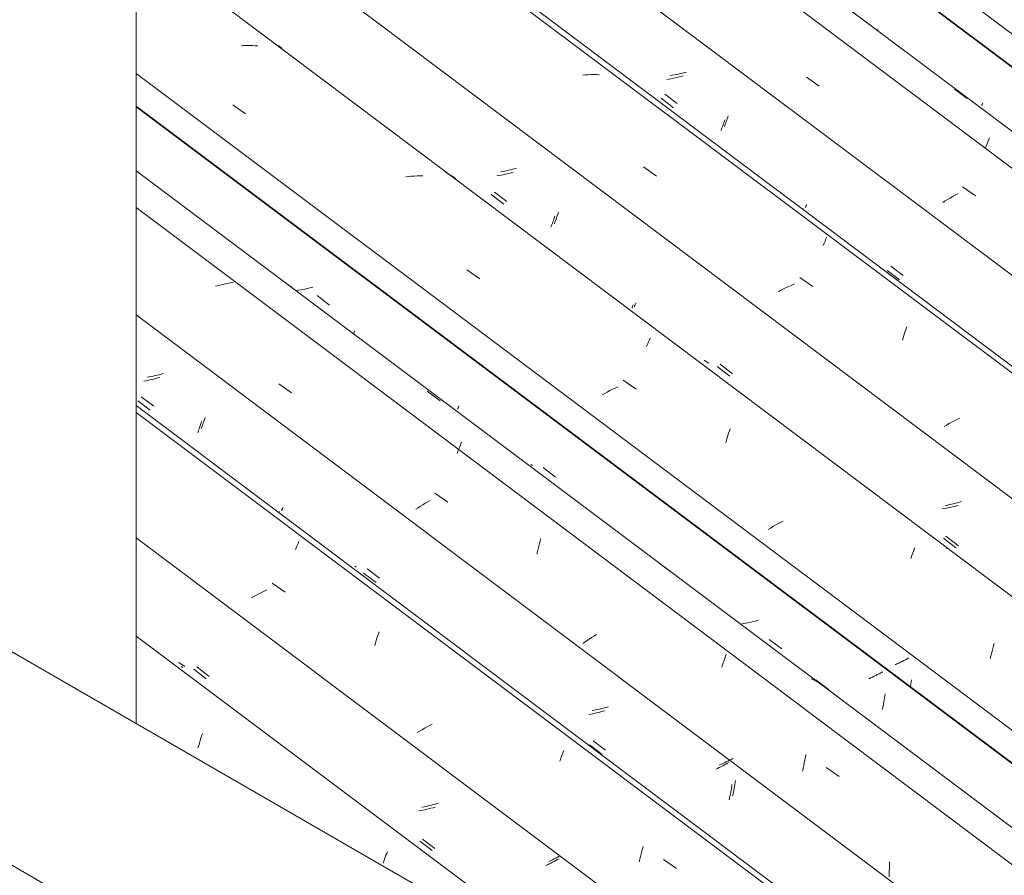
# Model space of a CAD drawing. Header units: metres. Extents: x 6.5 to 21.8, y 0.9 to 11.2.
# Tile 74 of 112: x 13.241 to 13.975, y 8.167 to 8.804. Entities that reach past the tile are written whole.
import ezdxf

# ---------------------------------------------------------------- set-up
doc = ezdxf.new("R2010")
doc.units = ezdxf.units.M
for name, color, linetype, lineweight in [('A-GLAZ-CWMG', 7, 'Continuous', 5), ('A-ROOF', 7, 'Continuous', 5), ('I-WALL', 7, 'Continuous', 5)]:
    doc.layers.add(name, color=color, linetype=linetype, lineweight=lineweight)

# ---------------------------------------------------------------- blocks, each defined once
blk = doc.blocks.new('FP_70-ISO_02')
at = {"layer": 'A-GLAZ-CWMG'}
blk.add_line((13.70449, 8.06242), (13.32806, 8.34494), dxfattribs=at)
at = {"layer": 'A-GLAZ-CWMG', "color": 9, "true_color": 0xc0c0c0}
for p, q in [((13.37626, 8.26867), (13.3768, 8.27038)), ((13.3768, 8.27038), (13.37736, 8.27205)), ((13.37412, 8.26146), (13.37464, 8.26331)), ((13.37464, 8.26331), (13.37517, 8.26513)), ((13.37517, 8.26513), (13.37571, 8.26692)), ((13.37571, 8.26692), (13.37626, 8.26867)), ((13.51369, 8.18008), (13.51422, 8.18147)), ((13.51422, 8.18147), (13.51476, 8.18282)), ((13.51476, 8.18282), (13.51528, 8.18413)), ((13.51204, 8.17561), (13.51259, 8.17715)), ((13.51259, 8.17715), (13.51314, 8.17863)), ((13.51314, 8.17863), (13.51369, 8.18008))]:
    blk.add_line(p, q, dxfattribs=at)
blk = doc.blocks.new('FP_71-ISO_02')
at = {"layer": 'A-GLAZ-CWMG', "color": 9, "true_color": 0xc0c0c0}
for p, q in [((13.36278, 8.3214), (13.36164, 8.32218)), ((13.37095, 8.3201), (13.38021, 8.31304)), ((13.54018, 8.21481), (13.53866, 8.21455)), ((13.5417, 8.2151), (13.54018, 8.21481)), ((13.54322, 8.21542), (13.5417, 8.2151)), ((13.54474, 8.21576), (13.54322, 8.21542)), ((13.54625, 8.21612), (13.54474, 8.21576)), ((13.54775, 8.21651), (13.54625, 8.21612)), ((13.54925, 8.21692), (13.54775, 8.21651)), ((13.55074, 8.21735), (13.54925, 8.21692)), ((13.53938, 8.19198), (13.54865, 8.18494)), ((13.63456, 8.17438), (13.63323, 8.17377)), ((13.63586, 8.17501), (13.63456, 8.17438)), ((13.63715, 8.17564), (13.63586, 8.17501)), ((13.63841, 8.17627), (13.63715, 8.17564)), ((13.63966, 8.17691), (13.63841, 8.17627)), ((13.64088, 8.17756), (13.63966, 8.17691)), ((13.64208, 8.17821), (13.64088, 8.17756)), ((13.64326, 8.17885), (13.64208, 8.17821))]:
    blk.add_line(p, q, dxfattribs=at)
blk = doc.blocks.new('FP_72-ISO_02')
at = {"layer": 'A-GLAZ-CWMG'}
blk.add_line((17.5743, 5.32967), (13.32806, 8.51671), dxfattribs=at)
at = {"layer": 'A-GLAZ-CWMG', "color": 9, "true_color": 0xc0c0c0}
for p, q in [((13.44674, 8.40954), (13.44724, 8.41073)), ((13.44724, 8.41073), (13.44773, 8.41187)), ((13.44773, 8.41187), (13.4482, 8.41296)), ((13.4482, 8.41296), (13.44865, 8.414)), ((13.44865, 8.414), (13.44909, 8.41499)), ((13.44909, 8.41499), (13.44951, 8.41593)), ((13.42546, 8.37938), (13.42346, 8.37843)), ((13.42945, 8.38432), (13.43907, 8.37754)), ((13.41565, 8.37439), (13.41377, 8.37334)), ((13.41756, 8.37543), (13.41565, 8.37439)), ((13.4195, 8.37645), (13.41756, 8.37543)), ((13.42147, 8.37745), (13.4195, 8.37645)), ((13.42346, 8.37843), (13.42147, 8.37745)), ((13.50686, 8.34148), (13.50741, 8.34321)), ((13.50741, 8.34321), (13.50796, 8.3449)), ((13.50796, 8.3449), (13.50852, 8.34655)), ((13.50852, 8.34655), (13.50907, 8.34816)), ((13.50578, 8.3379), (13.50632, 8.33971)), ((13.50632, 8.33971), (13.50686, 8.34148)), ((13.5448, 8.27723), (13.54292, 8.27617)), ((13.54671, 8.27827), (13.5448, 8.27723)), ((13.54865, 8.27929), (13.54671, 8.27827)), ((13.53924, 8.27402), (13.53745, 8.27292)), ((13.54107, 8.2751), (13.53924, 8.27402)), ((13.54292, 8.27617), (13.54107, 8.2751)), ((13.64476, 8.25441), (13.64529, 8.25578)), ((13.64529, 8.25578), (13.64582, 8.25711)), ((13.64582, 8.25711), (13.64635, 8.25839)), ((13.64635, 8.25839), (13.64685, 8.25962)), ((13.64366, 8.25152), (13.64421, 8.25299)), ((13.64421, 8.25299), (13.64476, 8.25441)), ((13.70385, 8.18055), (13.70435, 8.18248)), ((13.70435, 8.18248), (13.70485, 8.18439)), ((13.70485, 8.18439), (13.70537, 8.18626)), ((13.70537, 8.18626), (13.7059, 8.18809)), ((13.7029, 8.17659), (13.70337, 8.17858)), ((13.70337, 8.17858), (13.70385, 8.18055)), ((13.72106, 8.17831), (13.73069, 8.1715))]:
    blk.add_line(p, q, dxfattribs=at)
blk = doc.blocks.new('FP_73-ISO_02')
at = {"layer": 'A-GLAZ-CWMG', "color": 9, "true_color": 0xc0c0c0}
for p, q in [((13.33769, 8.53814), (13.33616, 8.53789)), ((13.33921, 8.53842), (13.33769, 8.53814)), ((13.34073, 8.53872), (13.33921, 8.53842)), ((13.34225, 8.53905), (13.34073, 8.53872)), ((13.34377, 8.5394), (13.34225, 8.53905)), ((13.34527, 8.53977), (13.34377, 8.5394)), ((13.34678, 8.54017), (13.34527, 8.53977)), ((13.34827, 8.54059), (13.34678, 8.54017)), ((13.33185, 8.52335), (13.3411, 8.51628)), ((13.37788, 8.50336), (13.37825, 8.50444)), ((13.37825, 8.50444), (13.37862, 8.50555)), ((13.37862, 8.50555), (13.37899, 8.50668)), ((13.37899, 8.50668), (13.37936, 8.50784)), ((13.37642, 8.49936), (13.37678, 8.50032)), ((13.37678, 8.50032), (13.37714, 8.5013)), ((13.37714, 8.5013), (13.37751, 8.50232)), ((13.37751, 8.50232), (13.37788, 8.50336)), ((13.4365, 8.43836), (13.43655, 8.43856)), ((13.43655, 8.43856), (13.43662, 8.4388)), ((13.43662, 8.4388), (13.43672, 8.43907)), ((13.43672, 8.43907), (13.43684, 8.43938)), ((13.43684, 8.43938), (13.43697, 8.43973)), ((13.43697, 8.43973), (13.43713, 8.44011)), ((13.43713, 8.44011), (13.4373, 8.44052)), ((13.4373, 8.44052), (13.4375, 8.44098)), ((13.49203, 8.39634), (13.49089, 8.39713)), ((13.50018, 8.395), (13.50944, 8.38794)), ((13.67699, 8.2913), (13.67548, 8.29092)), ((13.67849, 8.2917), (13.67699, 8.2913)), ((13.67998, 8.29213), (13.67849, 8.2917)), ((13.66941, 8.28963), (13.66788, 8.28937)), ((13.67093, 8.28991), (13.66941, 8.28963)), ((13.67245, 8.29022), (13.67093, 8.28991)), ((13.67397, 8.29056), (13.67245, 8.29022)), ((13.67548, 8.29092), (13.67397, 8.29056)), ((13.66863, 8.26689), (13.67789, 8.25985)), ((13.76385, 8.24914), (13.76252, 8.24852)), ((13.76516, 8.24976), (13.76385, 8.24914)), ((13.76645, 8.25039), (13.76516, 8.24976)), ((13.76772, 8.25102), (13.76645, 8.25039)), ((13.76897, 8.25166), (13.76772, 8.25102)), ((13.7702, 8.25231), (13.76897, 8.25166)), ((13.77141, 8.25295), (13.7702, 8.25231)), ((13.77259, 8.2536), (13.77141, 8.25295)), ((13.77372, 8.23131), (13.77398, 8.23276)), ((13.77398, 8.23276), (13.77422, 8.23423)), ((13.77422, 8.23423), (13.77445, 8.2357)), ((13.77445, 8.2357), (13.77466, 8.23719)), ((13.77256, 8.22568), (13.77286, 8.22706)), ((13.77286, 8.22706), (13.77316, 8.22846)), ((13.77316, 8.22846), (13.77345, 8.22988)), ((13.77345, 8.22988), (13.77372, 8.23131))]:
    blk.add_line(p, q, dxfattribs=at)
blk = doc.blocks.new('FP_74-ISO_02')
at = {"layer": 'A-GLAZ-CWMG'}
blk.add_line((17.68687, 5.3928), (13.32806, 8.66433), dxfattribs=at)
blk = doc.blocks.new('FP_75-ISO_02')
at = {"layer": 'A-GLAZ-CWMG', "color": 9, "true_color": 0xc0c0c0}
for p, q in [((13.44919, 8.60269), (13.44766, 8.60244)), ((13.45071, 8.60297), (13.44919, 8.60269)), ((13.45224, 8.60327), (13.45071, 8.60297)), ((13.45376, 8.60359), (13.45224, 8.60327)), ((13.45527, 8.60394), (13.45376, 8.60359)), ((13.45678, 8.60431), (13.45527, 8.60394)), ((13.45828, 8.60471), (13.45678, 8.60431)), ((13.45978, 8.60512), (13.45828, 8.60471)), ((13.49014, 8.57016), (13.4905, 8.57123)), ((13.4905, 8.57123), (13.49087, 8.57239)), ((13.78091, 8.35418), (13.77939, 8.35392)), ((13.78244, 8.35446), (13.78091, 8.35418)), ((13.78396, 8.35477), (13.78244, 8.35446)), ((13.78548, 8.3551), (13.78396, 8.35477)), ((13.78699, 8.35546), (13.78548, 8.3551)), ((13.7885, 8.35584), (13.78699, 8.35546)), ((13.79, 8.35624), (13.7885, 8.35584)), ((13.79149, 8.35667), (13.79, 8.35624)), ((13.87539, 8.31365), (13.87406, 8.31304)), ((13.87671, 8.31427), (13.87539, 8.31365)), ((13.878, 8.3149), (13.87671, 8.31427)), ((13.87928, 8.31554), (13.878, 8.3149)), ((13.88054, 8.31618), (13.87928, 8.31554)), ((13.88177, 8.31682), (13.88054, 8.31618)), ((13.88298, 8.31747), (13.88177, 8.31682)), ((13.88417, 8.31812), (13.88298, 8.31747)), ((13.88551, 8.29729), (13.88575, 8.29875)), ((13.88575, 8.29875), (13.88598, 8.30022)), ((13.88598, 8.30022), (13.8862, 8.30171)), ((13.88407, 8.29022), (13.88438, 8.2916)), ((13.88438, 8.2916), (13.88468, 8.29299)), ((13.88468, 8.29299), (13.88497, 8.29441)), ((13.88497, 8.29441), (13.88524, 8.29584)), ((13.88524, 8.29584), (13.88551, 8.29729))]:
    blk.add_line(p, q, dxfattribs=at)
blk = doc.blocks.new('Rectangular Mullion - Telha Fibrocimento - Ondulada-1908998-ISO_02')
at = {"layer": 'A-GLAZ-CWMG'}
for p, q in [((17.74922, 5.42166), (13.32806, 8.73999)), ((17.74701, 5.42293), (13.32806, 8.73959)), ((17.50554, 5.2826), (13.32806, 8.41803))]:
    blk.add_line(p, q, dxfattribs=at)
for name in ['FP_72-ISO_02', 'FP_74-ISO_02', 'FP_75-ISO_02', 'FP_70-ISO_02', 'FP_73-ISO_02', 'FP_71-ISO_02']:
    blk.add_blockref(name, (0, 0), dxfattribs=at)
blk = doc.blocks.new('FP_84-ISO_02')
at = {"layer": 'A-GLAZ-CWMG'}
blk.add_line((13.7044, 8.06247), (13.32806, 8.34493), dxfattribs=at)
at = {"layer": 'A-GLAZ-CWMG', "color": 9, "true_color": 0xc0c0c0}
for p, q in [((13.34072, 8.33539), (13.34079, 8.33559)), ((13.34079, 8.33559), (13.34082, 8.33575)), ((13.34082, 8.33587), (13.3408, 8.33595)), ((13.34082, 8.33575), (13.34082, 8.33587)), ((13.54002, 8.18527), (13.54012, 8.18554))]:
    blk.add_line(p, q, dxfattribs=at)
blk = doc.blocks.new('FP_85-ISO_02')
at = {"layer": 'A-GLAZ-CWMG', "color": 9, "true_color": 0xc0c0c0}
for p, q in [((13.36089, 8.32446), (13.35976, 8.32526)), ((13.36205, 8.3237), (13.36089, 8.32446)), ((13.36323, 8.32297), (13.36205, 8.3237)), ((13.36443, 8.32227), (13.36323, 8.32297)), ((13.37317, 8.3219), (13.38242, 8.31483)), ((13.5456, 8.21823), (13.54408, 8.21789)), ((13.54711, 8.2186), (13.5456, 8.21823)), ((13.54862, 8.21899), (13.54711, 8.2186)), ((13.55012, 8.2194), (13.54862, 8.21899)), ((13.55162, 8.21983), (13.55012, 8.2194)), ((13.5531, 8.22028), (13.55162, 8.21983)), ((13.54256, 8.21757), (13.54103, 8.21727)), ((13.54408, 8.21789), (13.54256, 8.21757)), ((13.54134, 8.19357), (13.5506, 8.18652)), ((13.63684, 8.17742), (13.63547, 8.17678)), ((13.6382, 8.17808), (13.63684, 8.17742)), ((13.63953, 8.17874), (13.6382, 8.17808)), ((13.64084, 8.17941), (13.63953, 8.17874)), ((13.64213, 8.18008), (13.64084, 8.17941)), ((13.64339, 8.18075), (13.64213, 8.18008))]:
    blk.add_line(p, q, dxfattribs=at)
blk = doc.blocks.new('FP_86-ISO_02')
at = {"layer": 'A-GLAZ-CWMG'}
blk.add_line((17.57131, 5.32678), (13.32806, 8.51158), dxfattribs=at)
blk = doc.blocks.new('FP_87-ISO_02')
at = {"layer": 'A-GLAZ-CWMG', "color": 9, "true_color": 0xc0c0c0}
for p, q in [((13.33517, 8.53524), (13.33364, 8.53498)), ((13.33669, 8.53553), (13.33517, 8.53524)), ((13.33821, 8.53583), (13.33669, 8.53553)), ((13.33973, 8.53617), (13.33821, 8.53583)), ((13.34124, 8.53653), (13.33973, 8.53617)), ((13.34275, 8.53691), (13.34124, 8.53653)), ((13.34425, 8.53731), (13.34275, 8.53691)), ((13.34575, 8.53773), (13.34425, 8.53731)), ((13.32928, 8.52027), (13.33853, 8.5132)), ((13.37647, 8.50377), (13.37684, 8.50494)), ((13.37388, 8.49639), (13.37424, 8.49736)), ((13.37424, 8.49736), (13.37461, 8.49835)), ((13.37461, 8.49835), (13.37498, 8.49938)), ((13.37498, 8.49938), (13.37535, 8.50043)), ((13.37535, 8.50043), (13.37572, 8.50152)), ((13.37572, 8.50152), (13.37609, 8.50263)), ((13.37609, 8.50263), (13.37647, 8.50377)), ((13.4345, 8.43694), (13.43468, 8.43737)), ((13.43468, 8.43737), (13.43488, 8.43784)), ((13.49757, 8.39188), (13.50683, 8.38482)), ((13.66683, 8.28668), (13.6653, 8.28642)), ((13.66835, 8.28697), (13.66683, 8.28668)), ((13.66987, 8.28729), (13.66835, 8.28697)), ((13.67139, 8.28763), (13.66987, 8.28729)), ((13.6729, 8.28799), (13.67139, 8.28763)), ((13.6744, 8.28838), (13.6729, 8.28799)), ((13.6759, 8.28879), (13.6744, 8.28838)), ((13.6774, 8.28922), (13.6759, 8.28879)), ((13.66597, 8.26374), (13.67523, 8.2567)), ((13.76384, 8.24749), (13.76255, 8.24686)), ((13.76511, 8.24813), (13.76384, 8.24749)), ((13.76636, 8.24877), (13.76511, 8.24813)), ((13.76759, 8.24941), (13.76636, 8.24877)), ((13.76879, 8.25006), (13.76759, 8.24941)), ((13.76998, 8.25071), (13.76879, 8.25006)), ((13.76124, 8.24624), (13.75991, 8.24562)), ((13.76255, 8.24686), (13.76124, 8.24624)), ((13.77161, 8.23132), (13.77184, 8.2328)), ((13.77184, 8.2328), (13.77205, 8.23429)), ((13.77026, 8.22414), (13.77056, 8.22555)), ((13.77056, 8.22555), (13.77084, 8.22697)), ((13.77084, 8.22697), (13.77111, 8.2284)), ((13.77111, 8.2284), (13.77137, 8.22985)), ((13.77137, 8.22985), (13.77161, 8.23132)), ((13.76995, 8.22276), (13.77026, 8.22414))]:
    blk.add_line(p, q, dxfattribs=at)
blk = doc.blocks.new('FP_88-ISO_02')
at = {"layer": 'A-GLAZ-CWMG'}
blk.add_line((17.70532, 5.40644), (13.32806, 8.69181), dxfattribs=at)
at = {"layer": 'A-GLAZ-CWMG', "color": 9, "true_color": 0xc0c0c0}
for p, q in [((13.39158, 8.60687), (13.38942, 8.60634)), ((13.39373, 8.60736), (13.39158, 8.60687)), ((13.39589, 8.60781), (13.39373, 8.60736)), ((13.39805, 8.60822), (13.39589, 8.60781)), ((13.40021, 8.60858), (13.39805, 8.60822)), ((13.38942, 8.60634), (13.38726, 8.60576)), ((13.44362, 8.60559), (13.44358, 8.60569)), ((13.44363, 8.60544), (13.44362, 8.60559)), ((13.4343, 8.53301), (13.4439, 8.52628)), ((13.54496, 8.52742), (13.55453, 8.52035)), ((13.56996, 8.48816), (13.57048, 8.48944)), ((13.56727, 8.48106), (13.56782, 8.48257)), ((13.56782, 8.48257), (13.56837, 8.48403)), ((13.56837, 8.48403), (13.5689, 8.48545)), ((13.5689, 8.48545), (13.56944, 8.48683)), ((13.56944, 8.48683), (13.56996, 8.48816)), ((13.54716, 8.44606), (13.5453, 8.44499)), ((13.55073, 8.45144), (13.56034, 8.44471)), ((13.53812, 8.4406), (13.5364, 8.43948)), ((13.53986, 8.44172), (13.53812, 8.4406)), ((13.54164, 8.44282), (13.53986, 8.44172)), ((13.54346, 8.44391), (13.54164, 8.44282)), ((13.5453, 8.44499), (13.54346, 8.44391)), ((13.62917, 8.41568), (13.62969, 8.41753)), ((13.62719, 8.40797), (13.62767, 8.40994)), ((13.62767, 8.40994), (13.62816, 8.41189)), ((13.62816, 8.41189), (13.62866, 8.4138)), ((13.62866, 8.4138), (13.62917, 8.41568)), ((13.62673, 8.40597), (13.62719, 8.40797)), ((13.71882, 8.3985), (13.72837, 8.39139)), ((13.66746, 8.34374), (13.66574, 8.34262)), ((13.66921, 8.34485), (13.66746, 8.34374)), ((13.671, 8.34595), (13.66921, 8.34485)), ((13.66241, 8.34037), (13.66079, 8.33924)), ((13.66406, 8.34149), (13.66241, 8.34037)), ((13.66574, 8.34262), (13.66406, 8.34149)), ((13.76614, 8.32674), (13.76669, 8.32836)), ((13.76669, 8.32836), (13.76724, 8.32993)), ((13.76724, 8.32993), (13.76779, 8.33146)), ((13.76449, 8.32167), (13.76504, 8.3234)), ((13.76504, 8.3234), (13.76559, 8.32509)), ((13.76559, 8.32509), (13.76614, 8.32674)), ((13.83279, 8.31231), (13.83106, 8.31312)), ((13.83449, 8.31144), (13.83279, 8.31231)), ((13.83615, 8.31052), (13.83449, 8.31144)), ((13.8345, 8.31219), (13.84403, 8.30506)), ((13.83778, 8.30955), (13.83615, 8.31052)), ((13.83937, 8.30852), (13.83778, 8.30955)), ((13.84092, 8.30745), (13.83937, 8.30852)), ((13.82675, 8.25458), (13.8272, 8.25659)), ((13.82512, 8.24628), (13.8255, 8.24839)), ((13.8255, 8.24839), (13.8259, 8.25048)), ((13.8259, 8.25048), (13.82631, 8.25254)), ((13.82631, 8.25254), (13.82675, 8.25458)), ((13.82476, 8.24416), (13.82512, 8.24628)), ((13.84233, 8.24698), (13.85197, 8.24021)), ((13.88934, 8.17209), (13.88943, 8.17434)), ((13.88943, 8.17434), (13.88955, 8.17657)), ((13.88926, 8.1676), (13.88929, 8.16985)), ((13.88928, 8.16535), (13.88926, 8.1676)), ((13.88929, 8.16985), (13.88934, 8.17209))]:
    blk.add_line(p, q, dxfattribs=at)
blk = doc.blocks.new('FP_89-ISO_02')
at = {"layer": 'A-GLAZ-CWMG', "color": 9, "true_color": 0xc0c0c0}
for p, q in [((13.46286, 8.59875), (13.47212, 8.59169)), ((13.56773, 8.51409), (13.56776, 8.51426)), ((13.56776, 8.51426), (13.56782, 8.51447)), ((13.56782, 8.51447), (13.56789, 8.51472)), ((13.56789, 8.51472), (13.56799, 8.515)), ((13.56799, 8.515), (13.56812, 8.51532)), ((13.56812, 8.51532), (13.56826, 8.51567)), ((13.56826, 8.51567), (13.56842, 8.51606)), ((13.56842, 8.51606), (13.5686, 8.51649)), ((13.62331, 8.47212), (13.62219, 8.47293)), ((13.63128, 8.47047), (13.64054, 8.46342)), ((13.79981, 8.34243), (13.80908, 8.3354)), ((13.90376, 8.32857), (13.90257, 8.32792)), ((13.89497, 8.32412), (13.89364, 8.32351)), ((13.89629, 8.32474), (13.89497, 8.32412)), ((13.89759, 8.32536), (13.89629, 8.32474)), ((13.89886, 8.326), (13.89759, 8.32536)), ((13.90012, 8.32663), (13.89886, 8.326)), ((13.90136, 8.32728), (13.90012, 8.32663)), ((13.90257, 8.32792), (13.90136, 8.32728)), ((13.90494, 8.30701), (13.90508, 8.30777)), ((13.90508, 8.30777), (13.90533, 8.30923)), ((13.90533, 8.30923), (13.90556, 8.3107)), ((13.90556, 8.3107), (13.90578, 8.31219))]:
    blk.add_line(p, q, dxfattribs=at)
blk = doc.blocks.new('FP_90-ISO_02')
at = {"layer": 'A-GLAZ-CWMG'}
blk.add_line((17.83587, 5.48084), (13.32806, 8.8642), dxfattribs=at)
at = {"layer": 'A-GLAZ-CWMG', "color": 9, "true_color": 0xc0c0c0}
for p, q in [((13.40835, 8.78512), (13.40623, 8.78501)), ((13.41046, 8.78517), (13.40835, 8.78512)), ((13.41255, 8.78517), (13.41046, 8.78517)), ((13.41463, 8.78512), (13.41255, 8.78517)), ((13.41669, 8.78502), (13.41463, 8.78512)), ((13.41874, 8.78486), (13.41669, 8.78502)), ((13.40001, 8.74095), (13.40961, 8.73419)), ((13.53103, 8.68753), (13.52889, 8.68726)), ((13.53317, 8.68774), (13.53103, 8.68753)), ((13.53531, 8.6879), (13.53317, 8.68774)), ((13.53743, 8.68802), (13.53531, 8.6879)), ((13.53954, 8.68808), (13.53743, 8.68802)), ((13.54163, 8.68809), (13.53954, 8.68808)), ((13.57458, 8.6179), (13.58418, 8.61112)), ((13.70887, 8.56196), (13.70936, 8.56309)), ((13.70936, 8.56309), (13.70983, 8.56417)), ((13.70983, 8.56417), (13.71028, 8.56521)), ((13.71028, 8.56521), (13.71072, 8.56619)), ((13.71072, 8.56619), (13.71114, 8.56712)), ((13.70837, 8.56077), (13.70887, 8.56196)), ((13.69106, 8.5357), (13.70068, 8.52892)), ((13.67913, 8.52686), (13.67721, 8.52583)), ((13.68108, 8.52788), (13.67913, 8.52686)), ((13.68305, 8.52887), (13.68108, 8.52788)), ((13.68504, 8.52984), (13.68305, 8.52887)), ((13.68706, 8.53079), (13.68504, 8.52984)), ((13.67721, 8.52583), (13.67532, 8.52478)), ((13.76957, 8.49619), (13.77012, 8.49783)), ((13.77012, 8.49783), (13.77068, 8.49943)), ((13.76738, 8.48922), (13.76792, 8.49102)), ((13.76792, 8.49102), (13.76846, 8.49278)), ((13.76846, 8.49278), (13.76901, 8.4945)), ((13.76901, 8.4945), (13.76957, 8.49619)), ((13.80073, 8.4254), (13.79893, 8.42431)), ((13.80257, 8.42648), (13.80073, 8.4254)), ((13.80443, 8.42755), (13.80257, 8.42648)), ((13.80632, 8.42861), (13.80443, 8.42755)), ((13.80824, 8.42964), (13.80632, 8.42861)), ((13.81018, 8.43066), (13.80824, 8.42964)), ((13.90737, 8.40831), (13.90789, 8.40959)), ((13.90789, 8.40959), (13.9084, 8.41082)), ((13.90521, 8.40274), (13.90576, 8.4042)), ((13.90576, 8.4042), (13.90631, 8.40562)), ((13.90631, 8.40562), (13.90684, 8.40699)), ((13.90684, 8.40699), (13.90737, 8.40831)), ((13.96585, 8.33374), (13.96636, 8.33564)), ((13.96636, 8.33564), (13.96688, 8.3375)), ((13.96688, 8.3375), (13.96741, 8.33933)), ((13.96439, 8.32786), (13.96486, 8.32985)), ((13.96486, 8.32985), (13.96535, 8.33181)), ((13.96535, 8.33181), (13.96585, 8.33374))]:
    blk.add_line(p, q, dxfattribs=at)
blk = doc.blocks.new('FP_91-ISO_02')
at = {"layer": 'A-GLAZ-CWMG', "color": 9, "true_color": 0xc0c0c0}
for p, q in [((13.5984, 8.68833), (13.59687, 8.6881)), ((13.59992, 8.68858), (13.5984, 8.68833)), ((13.60145, 8.68886), (13.59992, 8.68858)), ((13.60297, 8.68916), (13.60145, 8.68886)), ((13.60449, 8.68949), (13.60297, 8.68916)), ((13.606, 8.68984), (13.60449, 8.68949)), ((13.60751, 8.69022), (13.606, 8.68984)), ((13.60901, 8.69062), (13.60751, 8.69022)), ((13.59269, 8.67405), (13.60195, 8.66699)), ((13.63753, 8.65069), (13.63789, 8.65165)), ((13.63789, 8.65165), (13.63825, 8.65263)), ((13.63825, 8.65263), (13.63862, 8.65365)), ((13.63862, 8.65365), (13.63899, 8.6547)), ((13.63899, 8.6547), (13.63936, 8.65578)), ((13.63936, 8.65578), (13.63973, 8.65689)), ((13.63973, 8.65689), (13.6401, 8.65802)), ((13.63717, 8.64977), (13.63753, 8.65069)), ((13.69762, 8.58949), (13.69765, 8.58965)), ((13.69765, 8.58965), (13.6977, 8.58986)), ((13.6977, 8.58986), (13.69777, 8.5901)), ((13.69777, 8.5901), (13.69787, 8.59037)), ((13.69787, 8.59037), (13.69798, 8.59068)), ((13.69798, 8.59068), (13.69812, 8.59103)), ((13.69812, 8.59103), (13.69828, 8.59141)), ((13.69828, 8.59141), (13.69845, 8.59183)), ((13.76113, 8.5458), (13.7704, 8.53875)), ((13.93029, 8.43993), (13.92876, 8.43969)), ((13.93181, 8.4402), (13.93029, 8.43993)), ((13.93333, 8.44049), (13.93181, 8.4402)), ((13.93485, 8.44081), (13.93333, 8.44049)), ((13.93637, 8.44115), (13.93485, 8.44081)), ((13.93788, 8.44151), (13.93637, 8.44115)), ((13.93938, 8.4419), (13.93788, 8.44151)), ((13.94088, 8.44231), (13.93938, 8.4419)), ((13.92969, 8.41778), (13.93896, 8.41074))]:
    blk.add_line(p, q, dxfattribs=at)
blk = doc.blocks.new('FP_92-ISO_02')
at = {"layer": 'A-GLAZ-CWMG'}
blk.add_line((17.96533, 5.55544), (13.32806, 9.03596), dxfattribs=at)
at = {"layer": 'A-GLAZ-CWMG', "color": 9, "true_color": 0xc0c0c0}
for p, q in [((13.66281, 8.76328), (13.66068, 8.76309)), ((13.66494, 8.76342), (13.66281, 8.76328)), ((13.66706, 8.7635), (13.66494, 8.76342)), ((13.66916, 8.76353), (13.66706, 8.7635)), ((13.67125, 8.76351), (13.66916, 8.76353)), ((13.67332, 8.76344), (13.67125, 8.76351)), ((13.70619, 8.69464), (13.71579, 8.68785)), ((13.83999, 8.63619), (13.84047, 8.6373)), ((13.84047, 8.6373), (13.84093, 8.63836)), ((13.84093, 8.63836), (13.84138, 8.63936)), ((13.84138, 8.63936), (13.84181, 8.64032)), ((13.84181, 8.64032), (13.84221, 8.64122)), ((13.84221, 8.64122), (13.8426, 8.64207)), ((13.81857, 8.60749), (13.81653, 8.60658)), ((13.82265, 8.61228), (13.83227, 8.60547)), ((13.80857, 8.6027), (13.80664, 8.60167)), ((13.81053, 8.6037), (13.80857, 8.6027)), ((13.8125, 8.60469), (13.81053, 8.6037)), ((13.81451, 8.60565), (13.8125, 8.60469)), ((13.81653, 8.60658), (13.81451, 8.60565)), ((13.9001, 8.56898), (13.90066, 8.57064)), ((13.90066, 8.57064), (13.90121, 8.57227)), ((13.90121, 8.57227), (13.90177, 8.57385)), ((13.90177, 8.57385), (13.90233, 8.57539)), ((13.899, 8.56552), (13.89955, 8.56727)), ((13.89955, 8.56727), (13.9001, 8.56898)), ((13.93568, 8.50435), (13.93378, 8.5033)), ((13.9376, 8.50538), (13.93568, 8.50435)), ((13.93955, 8.50639), (13.9376, 8.50538)), ((13.94153, 8.50738), (13.93955, 8.50639)), ((13.93191, 8.50224), (13.93007, 8.50116)), ((13.93378, 8.5033), (13.93191, 8.50224))]:
    blk.add_line(p, q, dxfattribs=at)
blk = doc.blocks.new('FP_93-ISO_02')
at = {"layer": 'A-GLAZ-CWMG', "color": 9, "true_color": 0xc0c0c0}
for p, q in [((13.7276, 8.76312), (13.72607, 8.76291)), ((13.72913, 8.76337), (13.7276, 8.76312)), ((13.73065, 8.76364), (13.72913, 8.76337)), ((13.73217, 8.76394), (13.73065, 8.76364)), ((13.73369, 8.76427), (13.73217, 8.76394)), ((13.7352, 8.76462), (13.73369, 8.76427)), ((13.73671, 8.76499), (13.7352, 8.76462)), ((13.73822, 8.76538), (13.73671, 8.76499)), ((13.7219, 8.74894), (13.73116, 8.74188)), ((13.76856, 8.73059), (13.76893, 8.73169)), ((13.76893, 8.73169), (13.7693, 8.73282)), ((13.76638, 8.72461), (13.76673, 8.72553)), ((13.76673, 8.72553), (13.76709, 8.72648)), ((13.76709, 8.72648), (13.76745, 8.72746)), ((13.76745, 8.72746), (13.76782, 8.72847)), ((13.76782, 8.72847), (13.76819, 8.72952)), ((13.76819, 8.72952), (13.76856, 8.73059)), ((13.8271, 8.6653), (13.82722, 8.6656)), ((13.82722, 8.6656), (13.82735, 8.66594)), ((13.82735, 8.66594), (13.82751, 8.66632)), ((13.82751, 8.66632), (13.82768, 8.66674)), ((13.82686, 8.66442), (13.82689, 8.66459)), ((13.82689, 8.66459), (13.82694, 8.66479)), ((13.82694, 8.66479), (13.82701, 8.66502)), ((13.82701, 8.66502), (13.8271, 8.6653)), ((13.89036, 8.6207), (13.89963, 8.61365))]:
    blk.add_line(p, q, dxfattribs=at)
blk = doc.blocks.new('FP_94-ISO_02')
at = {"layer": 'A-GLAZ-CWMG'}
blk.add_line((18.0779, 5.61856), (13.32806, 9.18358), dxfattribs=at)
blk = doc.blocks.new('FP_95-ISO_02')
at = {"layer": 'A-GLAZ-CWMG', "color": 9, "true_color": 0xc0c0c0}
blk.add_line((13.88049, 8.79643), (13.8808, 8.79737), dxfattribs=at)
blk = doc.blocks.new('Rectangular Mullion - Telha Fibrocimento - Ondulada-V79-ISO_02')
at = {"layer": 'A-GLAZ-CWMG'}
for p, q in [((18.14025, 5.64742), (13.35635, 9.23801)), ((18.13804, 5.64869), (13.35635, 9.23762)), ((17.89657, 5.50837), (13.32806, 8.93728)), ((17.76652, 5.4331), (13.32806, 8.76441)), ((17.63203, 5.35404), (13.32806, 8.5844))]:
    blk.add_line(p, q, dxfattribs=at)
for name in ['FP_92-ISO_02', 'FP_94-ISO_02', 'FP_95-ISO_02', 'FP_90-ISO_02', 'FP_93-ISO_02', 'FP_88-ISO_02', 'FP_91-ISO_02', 'FP_86-ISO_02', 'FP_89-ISO_02', 'FP_87-ISO_02', 'FP_84-ISO_02', 'FP_85-ISO_02']:
    blk.add_blockref(name, (0, 0), dxfattribs=at)
blk = doc.blocks.new('FP_103-ISO_02')
at = {"layer": 'A-GLAZ-CWMG'}
blk.add_line((17.83796, 5.47925), (13.32806, 8.86418), dxfattribs=at)
at = {"layer": 'A-GLAZ-CWMG', "color": 9, "true_color": 0xc0c0c0}
for p, q in [((13.43388, 8.78516), (13.43249, 8.78602)), ((13.43524, 8.78427), (13.43388, 8.78516)), ((13.43657, 8.78332), (13.43524, 8.78427)), ((13.55901, 8.6904), (13.55828, 8.69074)), ((13.56047, 8.68964), (13.55901, 8.6904)), ((13.56189, 8.68884), (13.56047, 8.68964)), ((13.56329, 8.688), (13.56189, 8.68884)), ((13.56466, 8.68711), (13.56329, 8.688)), ((13.56599, 8.68617), (13.56466, 8.68711)), ((13.7329, 8.56063), (13.73292, 8.56077)), ((13.73292, 8.56077), (13.73291, 8.56087)), ((13.93191, 8.4101), (13.93204, 8.4104)), ((13.93204, 8.4104), (13.93214, 8.41066)), ((13.93214, 8.41066), (13.93221, 8.41088))]:
    blk.add_line(p, q, dxfattribs=at)
blk = doc.blocks.new('FP_104-ISO_02')
at = {"layer": 'A-GLAZ-CWMG', "color": 9, "true_color": 0xc0c0c0}
for p, q in [((13.601, 8.69122), (13.59947, 8.69095)), ((13.60253, 8.69151), (13.601, 8.69122)), ((13.60405, 8.69183), (13.60253, 8.69151)), ((13.60557, 8.69217), (13.60405, 8.69183)), ((13.60709, 8.69253), (13.60557, 8.69217)), ((13.6086, 8.69292), (13.60709, 8.69253)), ((13.6101, 8.69333), (13.6086, 8.69292)), ((13.61159, 8.69375), (13.6101, 8.69333)), ((13.59501, 8.67598), (13.60426, 8.66891)), ((13.64137, 8.65699), (13.6418, 8.65826)), ((13.6418, 8.65826), (13.64223, 8.65957)), ((13.64223, 8.65957), (13.64266, 8.66091)), ((13.63967, 8.65227), (13.64009, 8.65339)), ((13.64009, 8.65339), (13.64052, 8.65455)), ((13.64052, 8.65455), (13.64094, 8.65575)), ((13.64094, 8.65575), (13.64137, 8.65699)), ((13.69985, 8.59188), (13.70005, 8.59235)), ((13.70005, 8.59235), (13.70028, 8.59287)), ((13.70028, 8.59287), (13.70052, 8.59343)), ((13.6993, 8.59046), (13.69939, 8.59075)), ((13.69939, 8.59075), (13.69952, 8.59108)), ((13.69952, 8.59108), (13.69967, 8.59146)), ((13.69967, 8.59146), (13.69985, 8.59188)), ((13.7524, 8.54985), (13.75127, 8.55065)), ((13.75355, 8.54908), (13.7524, 8.54985)), ((13.75473, 8.54835), (13.75355, 8.54908)), ((13.76321, 8.54751), (13.77247, 8.54045)), ((13.93255, 8.44257), (13.93102, 8.4423)), ((13.93407, 8.44287), (13.93255, 8.44257)), ((13.9356, 8.44319), (13.93407, 8.44287)), ((13.93711, 8.44353), (13.9356, 8.44319)), ((13.93863, 8.4439), (13.93711, 8.44353)), ((13.94014, 8.44429), (13.93863, 8.4439)), ((13.94164, 8.4447), (13.94014, 8.44429)), ((13.94313, 8.44513), (13.94164, 8.4447)), ((13.93152, 8.4193), (13.94079, 8.41225))]:
    blk.add_line(p, q, dxfattribs=at)
blk = doc.blocks.new('FP_105-ISO_02')
at = {"layer": 'A-GLAZ-CWMG'}
blk.add_line((17.96234, 5.55254), (13.32806, 9.03083), dxfattribs=at)
blk = doc.blocks.new('FP_106-ISO_02')
at = {"layer": 'A-GLAZ-CWMG', "color": 9, "true_color": 0xc0c0c0}
for p, q in [((13.72963, 8.76104), (13.72811, 8.76074)), ((13.73115, 8.76137), (13.72963, 8.76104)), ((13.73266, 8.76173), (13.73115, 8.76137)), ((13.73417, 8.7621), (13.73266, 8.76173)), ((13.73567, 8.7625), (13.73417, 8.7621)), ((13.72506, 8.7602), (13.72353, 8.75998)), ((13.72658, 8.76046), (13.72506, 8.7602)), ((13.72811, 8.76074), (13.72658, 8.76046)), ((13.7193, 8.74584), (13.72857, 8.73878)), ((13.76453, 8.7235), (13.7649, 8.7245)), ((13.7649, 8.7245), (13.76527, 8.72552)), ((13.76527, 8.72552), (13.76564, 8.72657)), ((13.76564, 8.72657), (13.76601, 8.72765)), ((13.76601, 8.72765), (13.76638, 8.72876)), ((13.76638, 8.72876), (13.76675, 8.7299)), ((13.76382, 8.72162), (13.76417, 8.72255)), ((13.76417, 8.72255), (13.76453, 8.7235)), ((13.82486, 8.66316), (13.82504, 8.66358)), ((13.88772, 8.61757), (13.89699, 8.61052))]:
    blk.add_line(p, q, dxfattribs=at)
blk = doc.blocks.new('FP_107-ISO_02')
at = {"layer": 'A-GLAZ-CWMG'}
blk.add_line((18.09635, 5.6322), (13.34683, 9.19697), dxfattribs=at)
at = {"layer": 'A-GLAZ-CWMG', "color": 9, "true_color": 0xc0c0c0}
for p, q in [((13.82753, 8.76169), (13.83713, 8.75494)), ((13.93786, 8.7527), (13.94742, 8.74561)), ((13.96083, 8.70838), (13.96137, 8.70981)), ((13.96137, 8.70981), (13.96191, 8.71119)), ((13.96191, 8.71119), (13.96244, 8.71253)), ((13.96244, 8.71253), (13.96296, 8.71382)), ((13.96296, 8.71382), (13.96347, 8.71507)), ((13.96347, 8.71507), (13.96397, 8.71626)), ((13.93833, 8.67359), (13.93644, 8.67253)), ((13.94024, 8.67463), (13.93833, 8.67359)), ((13.94395, 8.67989), (13.95356, 8.67314)), ((13.93094, 8.66929), (13.92916, 8.66818)), ((13.93274, 8.67038), (13.93094, 8.66929)), ((13.93457, 8.67146), (13.93274, 8.67038)), ((13.93644, 8.67253), (13.93457, 8.67146))]:
    blk.add_line(p, q, dxfattribs=at)
blk = doc.blocks.new('FP_108-ISO_02')
at = {"layer": 'A-GLAZ-CWMG', "color": 9, "true_color": 0xc0c0c0}
for p, q in [((13.95814, 8.7403), (13.95817, 8.74048)), ((13.95814, 8.74016), (13.95814, 8.7403)), ((13.95817, 8.74048), (13.95823, 8.74069)), ((13.95823, 8.74069), (13.9583, 8.74093)), ((13.9583, 8.74093), (13.9584, 8.74122)), ((13.9584, 8.74122), (13.95852, 8.74153)), ((13.95852, 8.74153), (13.95866, 8.74189)), ((13.95866, 8.74189), (13.95882, 8.74228))]:
    blk.add_line(p, q, dxfattribs=at)
blk = doc.blocks.new('Rectangular Mullion - Telha Fibrocimento - Ondulada-V99-ISO_02')
at = {"layer": 'A-GLAZ-CWMG'}
for p, q in [((18.15755, 5.65886), (11.84899, 10.39379)), ((18.02306, 5.5798), (13.32806, 9.10365))]:
    blk.add_line(p, q, dxfattribs=at)
for name in ['FP_107-ISO_02', 'FP_105-ISO_02', 'FP_108-ISO_02', 'FP_106-ISO_02', 'FP_103-ISO_02', 'FP_104-ISO_02']:
    blk.add_blockref(name, (0, 0), dxfattribs=at)
blk = doc.blocks.new('RUFO_1_ - RUFO_1_-1923193-ISO_02')
at = {"layer": 'A-ROOF'}
for p, q in [((13.74519, 8.03892), (12.51129, 8.75131)), ((13.6073, 7.95931), (12.3734, 8.67171))]:
    blk.add_line(p, q, dxfattribs=at)

msp = doc.modelspace()

# ---------------------------------------------------------------- linework, layer by layer
at = {"layer": 'I-WALL'}
msp.add_line((13.32806, 8.27975), (13.32806, 9.18614), dxfattribs=at)

# ---------------------------------------------------------------- block references
at = {"layer": 'A-GLAZ-CWMG'}
for name in ['Rectangular Mullion - Telha Fibrocimento - Ondulada-V99-ISO_02', 'Rectangular Mullion - Telha Fibrocimento - Ondulada-V79-ISO_02', 'Rectangular Mullion - Telha Fibrocimento - Ondulada-1908998-ISO_02']:
    msp.add_blockref(name, (0, 0), dxfattribs=at)
at = {"layer": 'A-ROOF'}
msp.add_blockref('RUFO_1_ - RUFO_1_-1923193-ISO_02', (0, 0), dxfattribs=at)

doc.saveas('drawing.dxf')
